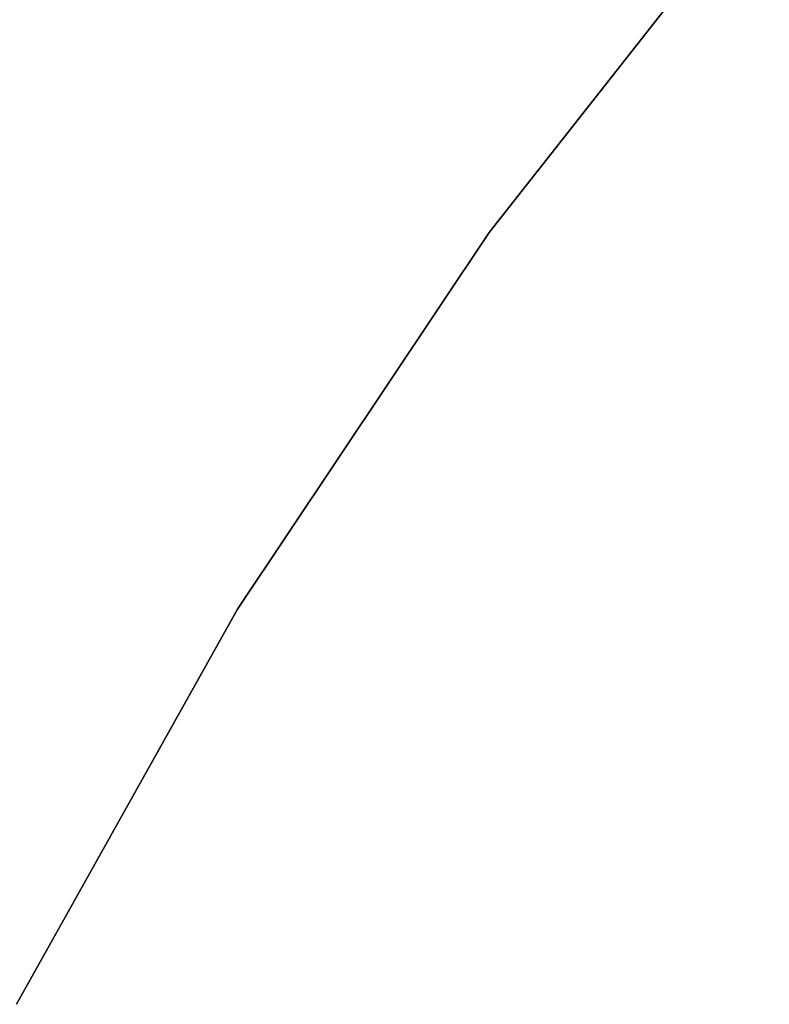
# Model space of a CAD drawing. Extents: x -102 to 102, y -101 to 102.
# Tile 211 of 256: x -33.38 to -28.5, y 17.02 to 23.42. Entities that reach past the tile are written whole.
import ezdxf

# ---------------------------------------------------------------- set-up
doc = ezdxf.new("R2010")
doc.units = 0
doc.header["$LTSCALE"] = 25.4
doc.layers.get('0').update_dxf_attribs({"linetype": 'CONTINUOUS'})

# ---------------------------------------------------------------- blocks, each defined once
blk = doc.blocks.new('NL2500011659_STL')
at = {"color": 0}
for p, q in [((-28.4998, 24.3482, -2), (-30.3227, 22.0358, -2)), ((-30.3227, 22.0358), (-28.4998, 24.3482)), ((-30.3227, 22.0358), (-28.4998, 24.3482)), ((-28.4998, 24.3482, -2), (-30.3227, 22.0358, -2)), ((-30.3227, 22.0358, -2), (-31.9586, 19.5876, -2)), ((-31.9586, 19.5876), (-30.3227, 22.0358)), ((-31.9586, 19.5876), (-30.3227, 22.0358)), ((-30.3227, 22.0358, -2), (-31.9586, 19.5876, -2)), ((-30.3227, 22.0358), (-30.3227, 22.0358, -2)), ((-30.3227, 22.0358), (-30.3227, 22.0358, -2)), ((-31.9586, 19.5876, -2), (-33.3973, 17.0185, -2)), ((-33.3973, 17.0185), (-31.9586, 19.5876)), ((-33.3973, 17.0185), (-31.9586, 19.5876)), ((-31.9586, 19.5876, -2), (-33.3973, 17.0185, -2)), ((-31.9586, 19.5876), (-31.9586, 19.5876, -2)), ((-31.9586, 19.5876), (-31.9586, 19.5876, -2))]:
    blk.add_line(p, q, dxfattribs=at)

msp = doc.modelspace()

# ---------------------------------------------------------------- block references
at = {"color": 0}
msp.add_blockref('NL2500011659_STL', (0, 0), dxfattribs=at)

doc.saveas('drawing.dxf')
